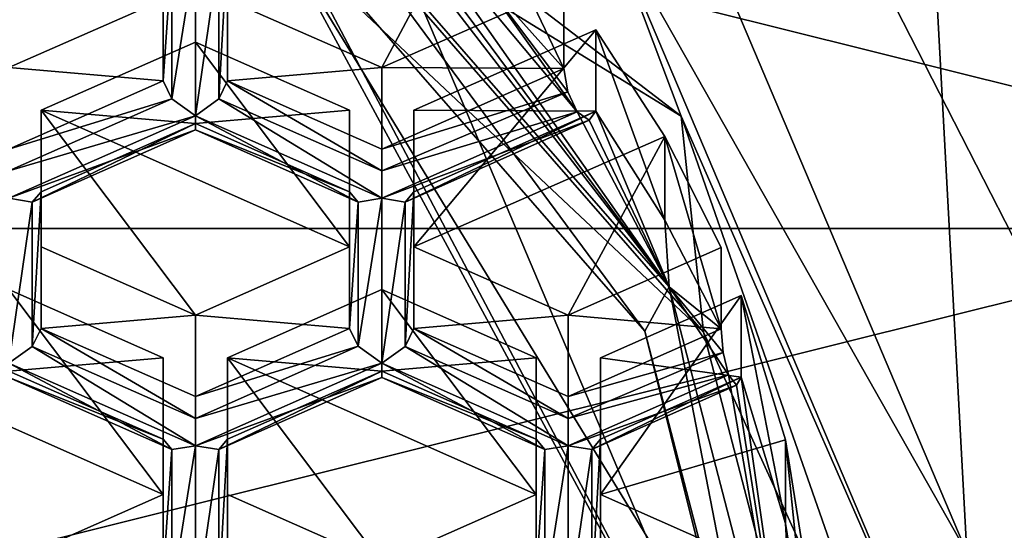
# Model space of a CAD drawing. Header units: millimetres. Extents: x -25 to 30, y -160 to 35.
# Tile 32 of 55: x 3.67 to 7.5, y -148.37 to -146.39. Entities that reach past the tile are written whole.
import ezdxf

# ---------------------------------------------------------------- set-up
doc = ezdxf.new("R2010")
doc.units = ezdxf.units.MM
doc.header["$LTSCALE"] = 81.481481
for name, color, linetype in [('10', 7, 'CONTINUOUS'), ('1056', 7, 'CONTINUOUS'), ('1064', 7, 'CONTINUOUS'), ('1065', 7, 'CONTINUOUS'), ('12', 7, 'CONTINUOUS'), ('13', 7, 'CONTINUOUS'), ('15', 7, 'CONTINUOUS'), ('16', 7, 'CONTINUOUS'), ('18', 7, 'CONTINUOUS'), ('25', 7, 'CONTINUOUS'), ('27', 7, 'CONTINUOUS'), ('28', 7, 'CONTINUOUS'), ('29', 7, 'CONTINUOUS'), ('424', 7, 'CONTINUOUS'), ('425', 7, 'CONTINUOUS'), ('429', 7, 'CONTINUOUS'), ('430', 7, 'CONTINUOUS'), ('431', 7, 'CONTINUOUS'), ('432', 7, 'CONTINUOUS'), ('433', 7, 'CONTINUOUS'), ('434', 7, 'CONTINUOUS'), ('435', 7, 'CONTINUOUS'), ('436', 7, 'CONTINUOUS'), ('437', 7, 'CONTINUOUS'), ('438', 7, 'CONTINUOUS'), ('439', 7, 'CONTINUOUS'), ('440', 7, 'CONTINUOUS'), ('441', 7, 'CONTINUOUS'), ('442', 7, 'CONTINUOUS'), ('443', 7, 'CONTINUOUS'), ('444', 7, 'CONTINUOUS'), ('445', 7, 'CONTINUOUS'), ('446', 7, 'CONTINUOUS'), ('447', 7, 'CONTINUOUS'), ('448', 7, 'CONTINUOUS'), ('480', 7, 'CONTINUOUS'), ('481', 7, 'CONTINUOUS'), ('482', 7, 'CONTINUOUS'), ('483', 7, 'CONTINUOUS'), ('485', 7, 'CONTINUOUS'), ('511', 7, 'CONTINUOUS'), ('512', 7, 'CONTINUOUS'), ('517', 7, 'CONTINUOUS'), ('518', 7, 'CONTINUOUS'), ('522', 7, 'CONTINUOUS'), ('523', 7, 'CONTINUOUS'), ('524', 7, 'CONTINUOUS'), ('530', 7, 'CONTINUOUS'), ('531', 7, 'CONTINUOUS'), ('539', 7, 'CONTINUOUS'), ('540', 7, 'CONTINUOUS'), ('541', 7, 'CONTINUOUS'), ('551', 7, 'CONTINUOUS'), ('558', 7, 'CONTINUOUS'), ('59', 7, 'CONTINUOUS'), ('60', 7, 'CONTINUOUS'), ('61', 7, 'CONTINUOUS'), ('783', 7, 'CONTINUOUS'), ('784', 7, 'CONTINUOUS'), ('785', 7, 'CONTINUOUS'), ('813', 7, 'CONTINUOUS'), ('817', 7, 'CONTINUOUS'), ('821', 7, 'CONTINUOUS'), ('822', 7, 'CONTINUOUS'), ('823', 7, 'CONTINUOUS'), ('851', 7, 'CONTINUOUS'), ('857', 7, 'CONTINUOUS'), ('858', 7, 'CONTINUOUS'), ('859', 7, 'CONTINUOUS'), ('9', 7, 'CONTINUOUS')]:
    doc.layers.add(name, color=color, linetype=linetype)

msp = doc.modelspace()

# ---------------------------------------------------------------- linework, layer by layer
at = {"layer": '10', "linetype": 'Continuous'}
msp.add_3dface([(7.3919, -142.2051, 243.4593), (7.6398, -141.9427, 243.2392), (11.962, -147.0236, 247.5025), (7.3919, -142.2051, 243.4593)], dxfattribs=at)
at = {"layer": '1056', "linetype": 'Continuous'}
msp.add_3dface([(9.7484, -147.1979, 258.2669), (9.7483, -149.3834, 255.6624), (6.0249, -151.1239, 261.5612), (9.7484, -147.1979, 258.2669)], dxfattribs=at)
at = {"layer": '1064', "linetype": 'Continuous'}
for points in [[(9.7484, -142.3453, 254.1951), (9.7484, -147.1979, 258.2669), (-9.7484, -142.3453, 254.1951), (9.7484, -142.3453, 254.1951)], [(9.7484, -147.1979, 258.2669), (-9.7484, -147.1979, 258.2669), (-9.7484, -142.3453, 254.1951), (9.7484, -147.1979, 258.2669)], [(9.7484, -147.1979, 258.2669), (6.0249, -151.1239, 261.5612), (-9.7484, -147.1979, 258.2669), (9.7484, -147.1979, 258.2669)], [(6.0249, -151.1239, 261.5612), (-6.0249, -151.1239, 261.5612), (-9.7484, -147.1979, 258.2669), (6.0249, -151.1239, 261.5612)]]:
    msp.add_3dface(points, dxfattribs=at)
at = {"layer": '1065', "linetype": 'Continuous'}
for points in [[(2.9739, -155.0465, 258.2267), (7.7863, -152.3664, 255.9821), (2.9739, -141.0111, 246.4717), (2.9739, -155.0465, 258.2267)], [(7.7863, -152.3664, 255.9821), (7.7863, -143.6912, 248.7163), (2.9739, -141.0111, 246.4717), (7.7863, -152.3664, 255.9821)]]:
    msp.add_3dface(points, dxfattribs=at)
at = {"layer": '12', "linetype": 'Continuous'}
msp.add_3dface([(7.6412, -147.4501, 269.4007), (0, -149.3521, 270.9966), (7.6398, -158.0573, 256.7608), (7.6412, -147.4501, 269.4007)], dxfattribs=at)
at = {"layer": '13', "linetype": 'Continuous'}
for points in [[(7.3919, -142.2051, 243.4593), (11.962, -147.0236, 247.5025), (7.3473, -142.1671, 243.6023), (7.3919, -142.2051, 243.4593)], [(7.3473, -142.1671, 243.6023), (11.962, -147.0236, 247.5025), (11.8882, -146.9549, 247.6197), (7.3473, -142.1671, 243.6023)]]:
    msp.add_3dface(points, dxfattribs=at)
at = {"layer": '15', "linetype": 'Continuous'}
for points in [[(6.3775, -142.9968, 244.6902), (10.319, -147.1526, 248.1773), (6.3775, -142.0063, 245.8707), (6.3775, -142.9968, 244.6902)], [(6.3775, -142.0063, 245.8707), (10.319, -147.1526, 248.1773), (10.319, -146.1621, 249.3578), (6.3775, -142.0063, 245.8707)]]:
    msp.add_3dface(points, dxfattribs=at)
at = {"layer": '16', "linetype": 'Continuous'}
for points in [[(6.5538, -143.0037, 244.3043), (7.3473, -142.1671, 243.6023), (10.6043, -147.2744, 247.8879), (6.5538, -143.0037, 244.3043)], [(7.3473, -142.1671, 243.6023), (11.8882, -146.9549, 247.6197), (10.6043, -147.2744, 247.8879), (7.3473, -142.1671, 243.6023)]]:
    msp.add_3dface(points, dxfattribs=at)
at = {"layer": '18', "linetype": 'Continuous'}
for points in [[(6.5538, -143.0037, 244.3043), (10.6043, -147.2744, 247.8879), (6.3775, -142.9968, 244.6902), (6.5538, -143.0037, 244.3043)], [(6.3775, -142.9968, 244.6902), (10.6043, -147.2744, 247.8879), (10.319, -147.1526, 248.1773), (6.3775, -142.9968, 244.6902)]]:
    msp.add_3dface(points, dxfattribs=at)
at = {"layer": '25', "linetype": 'Continuous'}
for points in [[(8.825, -148.4573, 251.8385), (7.1342, -144.4782, 248.4996), (8.6909, -148.1833, 249.781), (8.825, -148.4573, 251.8385)], [(8.6909, -148.1833, 249.781), (7.1342, -144.4782, 248.4996), (8.1531, -146.7702, 248.5953), (8.6909, -148.1833, 249.781)], [(8.1531, -146.7702, 248.5953), (7.1342, -144.4782, 248.4996), (7.229, -145.4796, 247.5124), (8.1531, -146.7702, 248.5953)]]:
    msp.add_3dface(points, dxfattribs=at)
at = {"layer": '27', "linetype": 'Continuous'}
for points in [[(6.6, -149.6143, 250.4596), (4.6669, -145.9568, 247.5581), (4.6659, -146.0385, 247.4592), (6.6, -149.6143, 250.4596)], [(6.0976, -147.597, 248.9344), (4.6669, -145.9568, 247.5581), (6.6, -149.6143, 250.4596), (6.0976, -147.597, 248.9344)], [(6.6, -149.5318, 250.5579), (6.0976, -147.597, 248.9344), (6.6, -149.6143, 250.4596), (6.6, -149.5318, 250.5579)]]:
    msp.add_3dface(points, dxfattribs=at)
at = {"layer": '28', "linetype": 'Continuous'}
for points in [[(4.6669, -145.9568, 247.5581), (6.0976, -147.597, 248.9344), (4.7398, -145.7587, 247.6807), (4.6669, -145.9568, 247.5581)], [(4.7398, -145.7587, 247.6807), (6.0976, -147.597, 248.9344), (6.1929, -147.4246, 249.0785), (4.7398, -145.7587, 247.6807)], [(6.0976, -147.597, 248.9344), (6.6, -149.5318, 250.5579), (6.1929, -147.4246, 249.0785), (6.0976, -147.597, 248.9344)], [(6.1929, -147.4246, 249.0785), (6.6, -149.5318, 250.5579), (6.7032, -149.3896, 250.7274), (6.1929, -147.4246, 249.0785)]]:
    msp.add_3dface(points, dxfattribs=at)
at = {"layer": '29', "linetype": 'Continuous'}
for points in [[(4.7398, -145.7587, 247.6807), (6.1929, -147.4246, 249.0785), (4.9732, -145.843, 247.8825), (4.7398, -145.7587, 247.6807)], [(4.9732, -145.843, 247.8825), (6.1929, -147.4246, 249.0785), (5.0365, -145.8685, 247.9466), (4.9732, -145.843, 247.8825)], [(5.0365, -145.8685, 247.9466), (6.1929, -147.4246, 249.0785), (5.0694, -145.8306, 248.0353), (5.0365, -145.8685, 247.9466)], [(5.0694, -145.8306, 248.0353), (6.1929, -147.4246, 249.0785), (5.8349, -146.7444, 248.6389), (5.0694, -145.8306, 248.0353)], [(5.4476, -146.2006, 248.3273), (5.0694, -145.8306, 248.0353), (5.8349, -146.7444, 248.6389), (5.4476, -146.2006, 248.3273)], [(5.7822, -146.5768, 248.6615), (5.4476, -146.2006, 248.3273), (5.7981, -146.6666, 248.6151), (5.7822, -146.5768, 248.6615)], [(5.7981, -146.6666, 248.6151), (5.4476, -146.2006, 248.3273), (5.8349, -146.7444, 248.6389), (5.7981, -146.6666, 248.6151)], [(5.8349, -146.7444, 248.6389), (6.1929, -147.4246, 249.0785), (5.8814, -146.7771, 248.7078), (5.8349, -146.7444, 248.6389)], [(5.8814, -146.7771, 248.7078), (6.1929, -147.4246, 249.0785), (5.9072, -146.7427, 248.8006), (5.8814, -146.7771, 248.7078)], [(5.9072, -146.7427, 248.8006), (6.1929, -147.4246, 249.0785), (6.1755, -147.1664, 249.1377), (5.9072, -146.7427, 248.8006)], [(6.1755, -147.1664, 249.1377), (6.1929, -147.4246, 249.0785), (6.3944, -147.5886, 249.5105), (6.1755, -147.1664, 249.1377)], [(6.1929, -147.4246, 249.0785), (6.7032, -149.3896, 250.7274), (6.4232, -147.7669, 249.4969), (6.1929, -147.4246, 249.0785)], [(6.3944, -147.5886, 249.5105), (6.1929, -147.4246, 249.0785), (6.4022, -147.6804, 249.4671), (6.3944, -147.5886, 249.5105)], [(6.4022, -147.6804, 249.4671), (6.1929, -147.4246, 249.0785), (6.4232, -147.7669, 249.4969), (6.4022, -147.6804, 249.4671)], [(6.4232, -147.7669, 249.4969), (6.7032, -149.3896, 250.7274), (6.4538, -147.8065, 249.5713), (6.4232, -147.7669, 249.4969)], [(6.4538, -147.8065, 249.5713), (6.7032, -149.3896, 250.7274), (6.4718, -147.7756, 249.6673), (6.4538, -147.8065, 249.5713)], [(6.4718, -147.7756, 249.6673), (6.7032, -149.3896, 250.7274), (6.6448, -148.3446, 250.1264), (6.4718, -147.7756, 249.6673)], [(6.6448, -148.3446, 250.1264), (6.7032, -149.3896, 250.7274), (6.7322, -148.9998, 250.5747), (6.6448, -148.3446, 250.1264)], [(6.7356, -148.9066, 250.6164), (6.6448, -148.3446, 250.1264), (6.7322, -148.9998, 250.5747), (6.7356, -148.9066, 250.6164)]]:
    msp.add_3dface(points, dxfattribs=at)
at = {"layer": '424', "linetype": 'Continuous'}
for points in [[(4.225, -148.0174, 249.8703), (4.225, -148.2316, 250.6929), (4.225, -147.7008, 250.2475), (4.225, -148.0174, 249.8703)], [(4.225, -148.5481, 250.3156), (4.225, -148.2316, 250.6929), (4.225, -148.0174, 249.8703), (4.225, -148.5481, 250.3156)]]:
    msp.add_3dface(points, dxfattribs=at)
at = {"layer": '425', "linetype": 'Continuous'}
msp.add_3dface([(4.225, -148.2316, 250.6929), (4.225, -148.5481, 250.3156), (3.625, -148.4969, 250.9155), (4.225, -148.2316, 250.6929)], dxfattribs=at)
at = {"layer": '429', "linetype": 'Continuous'}
for points in [[(4.225, -147.7008, 250.2475), (3.625, -147.4355, 250.0249), (3.625, -147.752, 249.6476), (4.225, -147.7008, 250.2475)], [(4.225, -148.0174, 249.8703), (4.225, -147.7008, 250.2475), (3.625, -147.752, 249.6476), (4.225, -148.0174, 249.8703)]]:
    msp.add_3dface(points, dxfattribs=at)
at = {"layer": '430', "linetype": 'Continuous'}
for points in [[(5.675, -148.0174, 249.8703), (5.675, -148.2316, 250.6929), (5.675, -147.7008, 250.2475), (5.675, -148.0174, 249.8703)], [(5.675, -148.5481, 250.3156), (5.675, -148.2316, 250.6929), (5.675, -148.0174, 249.8703), (5.675, -148.5481, 250.3156)]]:
    msp.add_3dface(points, dxfattribs=at)
at = {"layer": '431', "linetype": 'Continuous'}
msp.add_3dface([(5.675, -148.2316, 250.6929), (5.675, -148.5481, 250.3156), (5.075, -148.4969, 250.9155), (5.675, -148.2316, 250.6929)], dxfattribs=at)
at = {"layer": '432', "linetype": 'Continuous'}
msp.add_3dface([(4.475, -148.2316, 250.6929), (5.075, -148.4969, 250.9155), (4.475, -148.5481, 250.3156), (4.475, -148.2316, 250.6929)], dxfattribs=at)
at = {"layer": '433', "linetype": 'Continuous'}
for points in [[(4.475, -147.7008, 250.2475), (4.475, -148.2316, 250.6929), (4.475, -148.0174, 249.8703), (4.475, -147.7008, 250.2475)], [(4.475, -148.2316, 250.6929), (4.475, -148.5481, 250.3156), (4.475, -148.0174, 249.8703), (4.475, -148.2316, 250.6929)]]:
    msp.add_3dface(points, dxfattribs=at)
at = {"layer": '434', "linetype": 'Continuous'}
for points in [[(5.075, -147.4355, 250.0249), (4.475, -147.7008, 250.2475), (5.075, -147.752, 249.6476), (5.075, -147.4355, 250.0249)], [(4.475, -147.7008, 250.2475), (4.475, -148.0174, 249.8703), (5.075, -147.752, 249.6476), (4.475, -147.7008, 250.2475)]]:
    msp.add_3dface(points, dxfattribs=at)
at = {"layer": '435', "linetype": 'Continuous'}
for points in [[(5.675, -147.7008, 250.2475), (5.075, -147.4355, 250.0249), (5.075, -147.752, 249.6476), (5.675, -147.7008, 250.2475)], [(5.675, -148.0174, 249.8703), (5.675, -147.7008, 250.2475), (5.075, -147.752, 249.6476), (5.675, -148.0174, 249.8703)]]:
    msp.add_3dface(points, dxfattribs=at)
at = {"layer": '436', "linetype": 'Continuous'}
for points in [[(5.2, -147.5862, 249.5084), (5.2, -147.2696, 249.8857), (5.8, -147.535, 250.1084), (5.2, -147.5862, 249.5084)], [(5.8, -147.8516, 249.7311), (5.2, -147.5862, 249.5084), (5.8, -147.535, 250.1084), (5.8, -147.8516, 249.7311)]]:
    msp.add_3dface(points, dxfattribs=at)
at = {"layer": '437', "linetype": 'Continuous'}
for points in [[(5.2, -146.7389, 249.4404), (5.2, -147.2696, 249.8857), (5.2, -147.0555, 249.0631), (5.2, -146.7389, 249.4404)], [(5.2, -147.2696, 249.8857), (5.2, -147.5862, 249.5084), (5.2, -147.0555, 249.0631), (5.2, -147.2696, 249.8857)]]:
    msp.add_3dface(points, dxfattribs=at)
at = {"layer": '438', "linetype": 'Continuous'}
for points in [[(5.9072, -146.7427, 248.8006), (5.9072, -146.4261, 249.1779), (5.2, -146.7389, 249.4404), (5.9072, -146.7427, 248.8006)], [(5.9072, -146.7427, 248.8006), (5.2, -146.7389, 249.4404), (5.2, -147.0555, 249.0631), (5.9072, -146.7427, 248.8006)]]:
    msp.add_3dface(points, dxfattribs=at)
at = {"layer": '439', "linetype": 'Continuous'}
for points in [[(6.3944, -147.2721, 249.8878), (6.3944, -147.5886, 249.5105), (5.8, -147.535, 250.1084), (6.3944, -147.2721, 249.8878)], [(6.3944, -147.5886, 249.5105), (5.8, -147.8516, 249.7311), (5.8, -147.535, 250.1084), (6.3944, -147.5886, 249.5105)]]:
    msp.add_3dface(points, dxfattribs=at)
at = {"layer": '440', "linetype": 'Continuous'}
msp.add_3dface([(5.925, -148.2316, 250.6929), (6.7356, -148.5901, 250.9937), (5.925, -148.5481, 250.3156), (5.925, -148.2316, 250.6929)], dxfattribs=at)
at = {"layer": '441', "linetype": 'Continuous'}
for points in [[(5.925, -147.7008, 250.2475), (5.925, -148.2316, 250.6929), (5.925, -148.0174, 249.8703), (5.925, -147.7008, 250.2475)], [(5.925, -148.2316, 250.6929), (5.925, -148.5481, 250.3156), (5.925, -148.0174, 249.8703), (5.925, -148.2316, 250.6929)]]:
    msp.add_3dface(points, dxfattribs=at)
at = {"layer": '442', "linetype": 'Continuous'}
for points in [[(6.4718, -147.7756, 249.6673), (6.4718, -147.459, 250.0446), (5.925, -147.7008, 250.2475), (6.4718, -147.7756, 249.6673)], [(6.4718, -147.7756, 249.6673), (5.925, -147.7008, 250.2475), (5.925, -148.0174, 249.8703), (6.4718, -147.7756, 249.6673)]]:
    msp.add_3dface(points, dxfattribs=at)
at = {"layer": '443', "linetype": 'Continuous'}
for points in [[(3.75, -147.5862, 249.5084), (3.75, -147.2696, 249.8857), (4.35, -147.535, 250.1084), (3.75, -147.5862, 249.5084)], [(4.35, -147.8516, 249.7311), (3.75, -147.5862, 249.5084), (4.35, -147.535, 250.1084), (4.35, -147.8516, 249.7311)]]:
    msp.add_3dface(points, dxfattribs=at)
at = {"layer": '444', "linetype": 'Continuous'}
for points in [[(3.75, -146.7389, 249.4404), (3.75, -147.2696, 249.8857), (3.75, -147.0555, 249.0631), (3.75, -146.7389, 249.4404)], [(3.75, -147.2696, 249.8857), (3.75, -147.5862, 249.5084), (3.75, -147.0555, 249.0631), (3.75, -147.2696, 249.8857)]]:
    msp.add_3dface(points, dxfattribs=at)
at = {"layer": '445', "linetype": 'Continuous'}
for points in [[(4.35, -146.4735, 249.2177), (3.75, -146.7389, 249.4404), (4.35, -146.7901, 248.8404), (4.35, -146.4735, 249.2177)], [(3.75, -146.7389, 249.4404), (3.75, -147.0555, 249.0631), (4.35, -146.7901, 248.8404), (3.75, -146.7389, 249.4404)]]:
    msp.add_3dface(points, dxfattribs=at)
at = {"layer": '446', "linetype": 'Continuous'}
for points in [[(4.35, -146.4735, 249.2177), (4.35, -146.7901, 248.8404), (4.95, -146.7389, 249.4404), (4.35, -146.4735, 249.2177)], [(4.95, -146.7389, 249.4404), (4.35, -146.7901, 248.8404), (4.95, -147.0555, 249.0631), (4.95, -146.7389, 249.4404)]]:
    msp.add_3dface(points, dxfattribs=at)
at = {"layer": '447', "linetype": 'Continuous'}
for points in [[(4.95, -146.7389, 249.4404), (4.95, -147.0555, 249.0631), (4.95, -147.2696, 249.8857), (4.95, -146.7389, 249.4404)], [(4.95, -147.2696, 249.8857), (4.95, -147.0555, 249.0631), (4.95, -147.5862, 249.5084), (4.95, -147.2696, 249.8857)]]:
    msp.add_3dface(points, dxfattribs=at)
at = {"layer": '448', "linetype": 'Continuous'}
for points in [[(4.35, -147.535, 250.1084), (4.95, -147.2696, 249.8857), (4.95, -147.5862, 249.5084), (4.35, -147.535, 250.1084)], [(4.35, -147.8516, 249.7311), (4.35, -147.535, 250.1084), (4.95, -147.5862, 249.5084), (4.35, -147.8516, 249.7311)]]:
    msp.add_3dface(points, dxfattribs=at)
at = {"layer": '480', "linetype": 'Continuous'}
msp.add_3dface([(4.225, -146.3077, 249.0785), (4.225, -146.0935, 248.2559), (4.225, -146.6242, 248.7013), (4.225, -146.3077, 249.0785)], dxfattribs=at)
at = {"layer": '481', "linetype": 'Continuous'}
for points in [[(3.625, -146.573, 249.3012), (4.225, -146.3077, 249.0785), (4.225, -146.6242, 248.7013), (3.625, -146.573, 249.3012)], [(3.625, -146.8896, 248.9239), (3.625, -146.573, 249.3012), (4.225, -146.6242, 248.7013), (3.625, -146.8896, 248.9239)]]:
    msp.add_3dface(points, dxfattribs=at)
at = {"layer": '482', "linetype": 'Continuous'}
for points in [[(4.475, -146.6242, 248.7013), (4.475, -146.3077, 249.0785), (5.075, -146.573, 249.3012), (4.475, -146.6242, 248.7013)], [(5.075, -146.8896, 248.9239), (4.475, -146.6242, 248.7013), (5.075, -146.573, 249.3012), (5.075, -146.8896, 248.9239)]]:
    msp.add_3dface(points, dxfattribs=at)
at = {"layer": '483', "linetype": 'Continuous'}
msp.add_3dface([(4.475, -146.3077, 249.0785), (4.475, -146.6242, 248.7013), (4.475, -146.0935, 248.2559), (4.475, -146.3077, 249.0785)], dxfattribs=at)
at = {"layer": '485', "linetype": 'Continuous'}
for points in [[(5.7822, -146.2603, 249.0388), (5.7822, -146.5768, 248.6615), (5.075, -146.573, 249.3012), (5.7822, -146.2603, 249.0388)], [(5.7822, -146.5768, 248.6615), (5.075, -146.8896, 248.9239), (5.075, -146.573, 249.3012), (5.7822, -146.5768, 248.6615)]]:
    msp.add_3dface(points, dxfattribs=at)
at = {"layer": '511', "linetype": 'Continuous'}
for points in [[(5.7822, -146.5768, 248.6615), (5.7981, -146.6666, 248.6151), (5.075, -146.8896, 248.9239), (5.7822, -146.5768, 248.6615)], [(5.7981, -146.6666, 248.6151), (5.8349, -146.7444, 248.6389), (5.075, -146.9741, 248.8835), (5.7981, -146.6666, 248.6151)], [(5.075, -146.8896, 248.9239), (5.7981, -146.6666, 248.6151), (5.075, -146.9741, 248.8835), (5.075, -146.8896, 248.9239)], [(5.075, -146.9741, 248.8835), (5.8349, -146.7444, 248.6389), (5.075, -147.0805, 248.9209), (5.075, -146.9741, 248.8835)]]:
    msp.add_3dface(points, dxfattribs=at)
at = {"layer": '512', "linetype": 'Continuous'}
for points in [[(4.225, -146.6242, 248.7013), (4.225, -146.0935, 248.2559), (4.2586, -146.1335, 248.1781), (4.225, -146.6242, 248.7013)], [(4.2586, -146.1335, 248.1781), (4.35, -146.1186, 248.1138), (4.2586, -146.6939, 248.6484), (4.2586, -146.1335, 248.1781)], [(4.35, -146.1186, 248.1138), (4.35, -146.7599, 248.6519), (4.2586, -146.6939, 248.6484), (4.35, -146.1186, 248.1138)], [(4.35, -146.1186, 248.1138), (4.4411, -146.1335, 248.1778), (4.35, -146.7599, 248.6519), (4.35, -146.1186, 248.1138)], [(4.475, -146.0935, 248.2559), (4.475, -146.6242, 248.7013), (4.4411, -146.6943, 248.6483), (4.475, -146.0935, 248.2559)], [(4.4411, -146.1335, 248.1778), (4.475, -146.0935, 248.2559), (4.4411, -146.6943, 248.6483), (4.4411, -146.1335, 248.1778)], [(4.225, -146.6242, 248.7013), (4.2586, -146.1335, 248.1781), (4.2586, -146.6939, 248.6484), (4.225, -146.6242, 248.7013)], [(4.35, -146.7599, 248.6519), (4.4411, -146.1335, 248.1778), (4.4411, -146.6943, 248.6483), (4.35, -146.7599, 248.6519)]]:
    msp.add_3dface(points, dxfattribs=at)
at = {"layer": '517', "linetype": 'Continuous'}
for points in [[(5.8349, -146.7444, 248.6389), (5.8814, -146.7771, 248.7078), (5.075, -147.0805, 248.9209), (5.8349, -146.7444, 248.6389)], [(5.8814, -146.7771, 248.7078), (5.9072, -146.7427, 248.8006), (5.1661, -147.0955, 248.9849), (5.8814, -146.7771, 248.7078)], [(5.9072, -146.7427, 248.8006), (5.2, -147.0555, 249.0631), (5.1661, -147.0955, 248.9849), (5.9072, -146.7427, 248.8006)], [(5.075, -147.0805, 248.9209), (5.8814, -146.7771, 248.7078), (5.1661, -147.0955, 248.9849), (5.075, -147.0805, 248.9209)]]:
    msp.add_3dface(points, dxfattribs=at)
at = {"layer": '518', "linetype": 'Continuous'}
for points in [[(4.475, -146.6242, 248.7013), (5.075, -146.9741, 248.8835), (4.4411, -146.6943, 248.6483), (4.475, -146.6242, 248.7013)], [(4.475, -146.6242, 248.7013), (5.075, -146.8896, 248.9239), (5.075, -146.9741, 248.8835), (4.475, -146.6242, 248.7013)], [(5.075, -147.0805, 248.9209), (4.35, -146.7599, 248.6519), (4.4411, -146.6943, 248.6483), (5.075, -147.0805, 248.9209)], [(5.075, -146.9741, 248.8835), (5.075, -147.0805, 248.9209), (4.4411, -146.6943, 248.6483), (5.075, -146.9741, 248.8835)], [(4.35, -146.7599, 248.6519), (5.075, -147.0805, 248.9209), (4.9836, -147.0954, 248.9853), (4.35, -146.7599, 248.6519)], [(4.35, -146.8151, 248.7497), (4.35, -146.7599, 248.6519), (4.9836, -147.0954, 248.9853), (4.35, -146.8151, 248.7497)], [(4.95, -147.0555, 249.0631), (4.35, -146.7901, 248.8404), (4.35, -146.8151, 248.7497), (4.95, -147.0555, 249.0631)], [(4.95, -147.0555, 249.0631), (4.35, -146.8151, 248.7497), (4.9836, -147.0954, 248.9853), (4.95, -147.0555, 249.0631)]]:
    msp.add_3dface(points, dxfattribs=at)
at = {"layer": '522', "linetype": 'Continuous'}
for points in [[(6.3944, -147.5886, 249.5105), (6.4022, -147.6804, 249.4671), (5.8, -147.8516, 249.7311), (6.3944, -147.5886, 249.5105)], [(6.4022, -147.6804, 249.4671), (6.4232, -147.7669, 249.4969), (5.8, -147.9361, 249.6907), (6.4022, -147.6804, 249.4671)], [(5.8, -147.8516, 249.7311), (6.4022, -147.6804, 249.4671), (5.8, -147.9361, 249.6907), (5.8, -147.8516, 249.7311)], [(5.8, -147.9361, 249.6907), (6.4232, -147.7669, 249.4969), (5.8, -148.0425, 249.7281), (5.8, -147.9361, 249.6907)]]:
    msp.add_3dface(points, dxfattribs=at)
at = {"layer": '523', "linetype": 'Continuous'}
for points in [[(4.95, -147.5862, 249.5084), (4.95, -147.0555, 249.0631), (4.9836, -147.0954, 248.9853), (4.95, -147.5862, 249.5084)], [(4.9836, -147.0954, 248.9853), (5.075, -147.0805, 248.9209), (4.9836, -147.6559, 249.4556), (4.9836, -147.0954, 248.9853)], [(5.075, -147.0805, 248.9209), (5.075, -147.7218, 249.4591), (4.9836, -147.6559, 249.4556), (5.075, -147.0805, 248.9209)], [(5.075, -147.0805, 248.9209), (5.1661, -147.0955, 248.9849), (5.075, -147.7218, 249.4591), (5.075, -147.0805, 248.9209)], [(5.2, -147.0555, 249.0631), (5.2, -147.5862, 249.5084), (5.1661, -147.6562, 249.4554), (5.2, -147.0555, 249.0631)], [(5.1661, -147.0955, 248.9849), (5.2, -147.0555, 249.0631), (5.1661, -147.6562, 249.4554), (5.1661, -147.0955, 248.9849)], [(4.95, -147.5862, 249.5084), (4.9836, -147.0954, 248.9853), (4.9836, -147.6559, 249.4556), (4.95, -147.5862, 249.5084)], [(5.075, -147.7218, 249.4591), (5.1661, -147.0955, 248.9849), (5.1661, -147.6562, 249.4554), (5.075, -147.7218, 249.4591)]]:
    msp.add_3dface(points, dxfattribs=at)
at = {"layer": '524', "linetype": 'Continuous'}
for points in [[(3.625, -146.8896, 248.9239), (4.225, -146.6242, 248.7013), (4.2586, -146.6939, 248.6484), (3.625, -146.8896, 248.9239)], [(3.625, -146.8896, 248.9239), (4.2586, -146.6939, 248.6484), (3.625, -146.9741, 248.8835), (3.625, -146.8896, 248.9239)], [(4.2586, -146.6939, 248.6484), (4.35, -146.7599, 248.6519), (3.625, -146.9741, 248.8835), (4.2586, -146.6939, 248.6484)], [(4.35, -146.7599, 248.6519), (4.35, -146.8151, 248.7497), (3.625, -147.0805, 248.9209), (4.35, -146.7599, 248.6519)], [(3.625, -146.9741, 248.8835), (4.35, -146.7599, 248.6519), (3.625, -147.0805, 248.9209), (3.625, -146.9741, 248.8835)], [(4.35, -146.7901, 248.8404), (3.75, -147.0555, 249.0631), (3.7161, -147.0955, 248.9849), (4.35, -146.7901, 248.8404)], [(4.35, -146.8151, 248.7497), (4.35, -146.7901, 248.8404), (3.7161, -147.0955, 248.9849), (4.35, -146.8151, 248.7497)], [(3.625, -147.0805, 248.9209), (4.35, -146.8151, 248.7497), (3.7161, -147.0955, 248.9849), (3.625, -147.0805, 248.9209)]]:
    msp.add_3dface(points, dxfattribs=at)
at = {"layer": '530', "linetype": 'Continuous'}
for points in [[(6.4232, -147.7669, 249.4969), (6.4538, -147.8065, 249.5713), (5.8, -148.0425, 249.7281), (6.4232, -147.7669, 249.4969)], [(5.8, -148.0425, 249.7281), (6.4538, -147.8065, 249.5713), (5.8911, -148.0574, 249.7921), (5.8, -148.0425, 249.7281)], [(6.4538, -147.8065, 249.5713), (6.4718, -147.7756, 249.6673), (5.8911, -148.0574, 249.7921), (6.4538, -147.8065, 249.5713)], [(6.4718, -147.7756, 249.6673), (5.925, -148.0174, 249.8703), (5.8911, -148.0574, 249.7921), (6.4718, -147.7756, 249.6673)]]:
    msp.add_3dface(points, dxfattribs=at)
at = {"layer": '531', "linetype": 'Continuous'}
for points in [[(5.2, -147.5862, 249.5084), (5.8, -147.9361, 249.6907), (5.1661, -147.6562, 249.4554), (5.2, -147.5862, 249.5084)], [(5.2, -147.5862, 249.5084), (5.8, -147.8516, 249.7311), (5.8, -147.9361, 249.6907), (5.2, -147.5862, 249.5084)], [(5.8, -148.0425, 249.7281), (5.075, -147.7218, 249.4591), (5.1661, -147.6562, 249.4554), (5.8, -148.0425, 249.7281)], [(5.8, -147.9361, 249.6907), (5.8, -148.0425, 249.7281), (5.1661, -147.6562, 249.4554), (5.8, -147.9361, 249.6907)], [(5.075, -147.7218, 249.4591), (5.8, -148.0425, 249.7281), (5.7086, -148.0574, 249.7925), (5.075, -147.7218, 249.4591)], [(5.075, -147.7771, 249.5569), (5.075, -147.7218, 249.4591), (5.7086, -148.0574, 249.7925), (5.075, -147.7771, 249.5569)], [(5.675, -148.0174, 249.8703), (5.075, -147.752, 249.6476), (5.075, -147.7771, 249.5569), (5.675, -148.0174, 249.8703)], [(5.675, -148.0174, 249.8703), (5.075, -147.7771, 249.5569), (5.7086, -148.0574, 249.7925), (5.675, -148.0174, 249.8703)]]:
    msp.add_3dface(points, dxfattribs=at)
at = {"layer": '539', "linetype": 'Continuous'}
for points in [[(5.675, -148.5481, 250.3156), (5.675, -148.0174, 249.8703), (5.7086, -148.0574, 249.7925), (5.675, -148.5481, 250.3156)], [(5.8911, -148.0574, 249.7921), (5.925, -148.0174, 249.8703), (5.8914, -148.6178, 250.2627), (5.8911, -148.0574, 249.7921)], [(5.925, -148.0174, 249.8703), (5.925, -148.5481, 250.3156), (5.8914, -148.6178, 250.2627), (5.925, -148.0174, 249.8703)], [(5.675, -148.5481, 250.3156), (5.7086, -148.0574, 249.7925), (5.7086, -148.6178, 250.2627), (5.675, -148.5481, 250.3156)], [(5.7086, -148.0574, 249.7925), (5.8, -148.0425, 249.7281), (5.7086, -148.6178, 250.2627), (5.7086, -148.0574, 249.7925)], [(5.8, -148.0425, 249.7281), (5.8, -148.6838, 250.2662), (5.7086, -148.6178, 250.2627), (5.8, -148.0425, 249.7281)], [(5.8, -148.0425, 249.7281), (5.8911, -148.0574, 249.7921), (5.8, -148.6838, 250.2662), (5.8, -148.0425, 249.7281)], [(5.8911, -148.0574, 249.7921), (5.8914, -148.6178, 250.2627), (5.8, -148.6838, 250.2662), (5.8911, -148.0574, 249.7921)]]:
    msp.add_3dface(points, dxfattribs=at)
at = {"layer": '540', "linetype": 'Continuous'}
for points in [[(4.35, -147.8516, 249.7311), (4.95, -147.5862, 249.5084), (4.9836, -147.6559, 249.4556), (4.35, -147.8516, 249.7311)], [(4.35, -147.8516, 249.7311), (4.9836, -147.6559, 249.4556), (4.35, -147.9361, 249.6907), (4.35, -147.8516, 249.7311)], [(4.9836, -147.6559, 249.4556), (5.075, -147.7218, 249.4591), (4.35, -147.9361, 249.6907), (4.9836, -147.6559, 249.4556)], [(5.075, -147.7218, 249.4591), (5.075, -147.7771, 249.5569), (4.35, -148.0425, 249.7281), (5.075, -147.7218, 249.4591)], [(4.35, -147.9361, 249.6907), (5.075, -147.7218, 249.4591), (4.35, -148.0425, 249.7281), (4.35, -147.9361, 249.6907)], [(5.075, -147.752, 249.6476), (4.475, -148.0174, 249.8703), (4.4411, -148.0574, 249.7921), (5.075, -147.752, 249.6476)], [(5.075, -147.7771, 249.5569), (5.075, -147.752, 249.6476), (4.4411, -148.0574, 249.7921), (5.075, -147.7771, 249.5569)], [(4.35, -148.0425, 249.7281), (5.075, -147.7771, 249.5569), (4.4411, -148.0574, 249.7921), (4.35, -148.0425, 249.7281)]]:
    msp.add_3dface(points, dxfattribs=at)
at = {"layer": '541', "linetype": 'Continuous'}
for points in [[(3.625, -147.0805, 248.9209), (3.7161, -147.0955, 248.9849), (3.625, -147.7218, 249.4591), (3.625, -147.0805, 248.9209)], [(3.75, -147.0555, 249.0631), (3.75, -147.5862, 249.5084), (3.7161, -147.6562, 249.4554), (3.75, -147.0555, 249.0631)], [(3.7161, -147.0955, 248.9849), (3.75, -147.0555, 249.0631), (3.7161, -147.6562, 249.4554), (3.7161, -147.0955, 248.9849)], [(3.625, -147.7218, 249.4591), (3.7161, -147.0955, 248.9849), (3.7161, -147.6562, 249.4554), (3.625, -147.7218, 249.4591)]]:
    msp.add_3dface(points, dxfattribs=at)
at = {"layer": '551', "linetype": 'Continuous'}
for points in [[(3.75, -147.5862, 249.5084), (4.35, -147.9361, 249.6907), (3.7161, -147.6562, 249.4554), (3.75, -147.5862, 249.5084)], [(3.75, -147.5862, 249.5084), (4.35, -147.8516, 249.7311), (4.35, -147.9361, 249.6907), (3.75, -147.5862, 249.5084)], [(4.35, -148.0425, 249.7281), (3.625, -147.7218, 249.4591), (3.7161, -147.6562, 249.4554), (4.35, -148.0425, 249.7281)], [(4.35, -147.9361, 249.6907), (4.35, -148.0425, 249.7281), (3.7161, -147.6562, 249.4554), (4.35, -147.9361, 249.6907)], [(3.625, -147.7218, 249.4591), (4.35, -148.0425, 249.7281), (4.2586, -148.0574, 249.7925), (3.625, -147.7218, 249.4591)], [(3.625, -147.7771, 249.5569), (3.625, -147.7218, 249.4591), (4.2586, -148.0574, 249.7925), (3.625, -147.7771, 249.5569)], [(4.225, -148.0174, 249.8703), (3.625, -147.752, 249.6476), (3.625, -147.7771, 249.5569), (4.225, -148.0174, 249.8703)], [(4.225, -148.0174, 249.8703), (3.625, -147.7771, 249.5569), (4.2586, -148.0574, 249.7925), (4.225, -148.0174, 249.8703)]]:
    msp.add_3dface(points, dxfattribs=at)
at = {"layer": '558', "linetype": 'Continuous'}
for points in [[(4.225, -148.5481, 250.3156), (4.225, -148.0174, 249.8703), (4.2586, -148.0574, 249.7925), (4.225, -148.5481, 250.3156)], [(4.475, -148.0174, 249.8703), (4.475, -148.5481, 250.3156), (4.4411, -148.6182, 250.2626), (4.475, -148.0174, 249.8703)], [(4.4411, -148.0574, 249.7921), (4.475, -148.0174, 249.8703), (4.4411, -148.6182, 250.2626), (4.4411, -148.0574, 249.7921)], [(4.225, -148.5481, 250.3156), (4.2586, -148.0574, 249.7925), (4.2586, -148.6178, 250.2627), (4.225, -148.5481, 250.3156)], [(4.2586, -148.0574, 249.7925), (4.35, -148.0425, 249.7281), (4.2586, -148.6178, 250.2627), (4.2586, -148.0574, 249.7925)], [(4.35, -148.0425, 249.7281), (4.35, -148.6838, 250.2662), (4.2586, -148.6178, 250.2627), (4.35, -148.0425, 249.7281)], [(4.35, -148.0425, 249.7281), (4.4411, -148.0574, 249.7921), (4.35, -148.6838, 250.2662), (4.35, -148.0425, 249.7281)], [(4.35, -148.6838, 250.2662), (4.4411, -148.0574, 249.7921), (4.4411, -148.6182, 250.2626), (4.35, -148.6838, 250.2662)]]:
    msp.add_3dface(points, dxfattribs=at)
at = {"layer": '59', "linetype": 'Continuous'}
for points in [[(5.4476, -146.2006, 248.3273), (5.7822, -146.5768, 248.6615), (5.4476, -145.8749, 248.7154), (5.4476, -146.2006, 248.3273)], [(5.4476, -145.8749, 248.7154), (5.7822, -146.5768, 248.6615), (5.7822, -146.2603, 249.0388), (5.4476, -145.8749, 248.7154)]]:
    msp.add_3dface(points, dxfattribs=at)
at = {"layer": '60', "linetype": 'Continuous'}
for points in [[(5.9072, -146.7427, 248.8006), (6.1755, -147.1664, 249.1377), (5.9072, -146.4261, 249.1779), (5.9072, -146.7427, 248.8006)], [(5.9072, -146.4261, 249.1779), (6.1755, -147.1664, 249.1377), (6.1755, -146.8407, 249.5258), (5.9072, -146.4261, 249.1779)], [(6.1755, -147.1664, 249.1377), (6.3944, -147.5886, 249.5105), (6.1755, -146.8407, 249.5258), (6.1755, -147.1664, 249.1377)], [(6.1755, -146.8407, 249.5258), (6.3944, -147.5886, 249.5105), (6.3944, -147.2721, 249.8878), (6.1755, -146.8407, 249.5258)]]:
    msp.add_3dface(points, dxfattribs=at)
at = {"layer": '61', "linetype": 'Continuous'}
for points in [[(6.4718, -147.7756, 249.6673), (6.6448, -148.3446, 250.1264), (6.4718, -147.459, 250.0446), (6.4718, -147.7756, 249.6673)], [(6.4718, -147.459, 250.0446), (6.6448, -148.3446, 250.1264), (6.6448, -148.0189, 250.5144), (6.4718, -147.459, 250.0446)], [(6.6448, -148.3446, 250.1264), (6.7356, -148.9066, 250.6164), (6.6448, -148.0189, 250.5144), (6.6448, -148.3446, 250.1264)], [(6.6448, -148.0189, 250.5144), (6.7356, -148.9066, 250.6164), (6.7356, -148.5901, 250.9937), (6.6448, -148.0189, 250.5144)]]:
    msp.add_3dface(points, dxfattribs=at)
at = {"layer": '783', "linetype": 'Continuous'}
for points in [[(6.3256, -147.601, 248.7703), (4.6659, -146.0385, 247.4592), (4.8461, -145.9057, 247.3477), (6.3256, -147.601, 248.7703)], [(6.85, -149.6143, 250.4596), (6.6, -149.6143, 250.4596), (4.6659, -146.0385, 247.4592), (6.85, -149.6143, 250.4596)], [(6.85, -149.6143, 250.4596), (4.6659, -146.0385, 247.4592), (6.3256, -147.601, 248.7703), (6.85, -149.6143, 250.4596)]]:
    msp.add_3dface(points, dxfattribs=at)
at = {"layer": '784', "linetype": 'Continuous'}
for points in [[(7.35, -148.4573, 251.8385), (5.9463, -145.9835, 248.0657), (5.947, -145.1486, 249.0622), (7.35, -148.4573, 251.8385)], [(7.35, -148.4573, 251.8385), (7.35, -149.2929, 250.8426), (5.9463, -145.9835, 248.0657), (7.35, -148.4573, 251.8385)]]:
    msp.add_3dface(points, dxfattribs=at)
at = {"layer": '785', "linetype": 'Continuous'}
for points in [[(7.1342, -144.4782, 248.4996), (7.35, -148.4573, 251.8385), (5.947, -145.1486, 249.0622), (7.1342, -144.4782, 248.4996)], [(7.1342, -144.4782, 248.4996), (8.825, -148.4573, 251.8385), (7.35, -148.4573, 251.8385), (7.1342, -144.4782, 248.4996)]]:
    msp.add_3dface(points, dxfattribs=at)
at = {"layer": '813', "linetype": 'Continuous'}
msp.add_3dface([(8.1531, -146.7702, 248.5953), (7.229, -145.4796, 247.5124), (8.7649, -144.6558, 246.8211), (8.1531, -146.7702, 248.5953)], dxfattribs=at)
at = {"layer": '817', "linetype": 'Continuous'}
for points in [[(6.2385, -146.7611, 248.2566), (4.8461, -145.9057, 247.3477), (3.6018, -144.7413, 246.5618), (6.2385, -146.7611, 248.2566)], [(5.9463, -145.9835, 248.0657), (6.2385, -146.7611, 248.2566), (3.6018, -144.7413, 246.5618), (5.9463, -145.9835, 248.0657)], [(6.3256, -147.601, 248.7703), (4.8461, -145.9057, 247.3477), (6.2385, -146.7611, 248.2566), (6.3256, -147.601, 248.7703)], [(5.9463, -145.9835, 248.0657), (7.35, -149.2929, 250.8426), (6.2385, -146.7611, 248.2566), (5.9463, -145.9835, 248.0657)], [(7.35, -149.2929, 250.8426), (7.2036, -149.5202, 250.5718), (6.2385, -146.7611, 248.2566), (7.35, -149.2929, 250.8426)], [(7.2036, -149.5202, 250.5718), (6.3256, -147.601, 248.7703), (6.2385, -146.7611, 248.2566), (7.2036, -149.5202, 250.5718)], [(7.2036, -149.5202, 250.5718), (6.85, -149.6143, 250.4596), (6.3256, -147.601, 248.7703), (7.2036, -149.5202, 250.5718)]]:
    msp.add_3dface(points, dxfattribs=at)
at = {"layer": '821', "linetype": 'Continuous'}
for points in [[(6.4718, -147.459, 250.0446), (6.6448, -148.0189, 250.5144), (5.925, -148.2316, 250.6929), (6.4718, -147.459, 250.0446)], [(6.4718, -147.459, 250.0446), (5.925, -148.2316, 250.6929), (5.925, -147.7008, 250.2475), (6.4718, -147.459, 250.0446)], [(6.6448, -148.0189, 250.5144), (6.7356, -148.5901, 250.9937), (5.925, -148.2316, 250.6929), (6.6448, -148.0189, 250.5144)]]:
    msp.add_3dface(points, dxfattribs=at)
at = {"layer": '822', "linetype": 'Continuous'}
for points in [[(5.9072, -146.4261, 249.1779), (6.1755, -146.8407, 249.5258), (5.2, -147.2696, 249.8857), (5.9072, -146.4261, 249.1779)], [(5.9072, -146.4261, 249.1779), (5.2, -147.2696, 249.8857), (5.2, -146.7389, 249.4404), (5.9072, -146.4261, 249.1779)], [(5.2, -147.2696, 249.8857), (6.1755, -146.8407, 249.5258), (5.8, -147.535, 250.1084), (5.2, -147.2696, 249.8857)], [(6.1755, -146.8407, 249.5258), (6.3944, -147.2721, 249.8878), (5.8, -147.535, 250.1084), (6.1755, -146.8407, 249.5258)]]:
    msp.add_3dface(points, dxfattribs=at)
at = {"layer": '823', "linetype": 'Continuous'}
for points in [[(4.475, -146.3077, 249.0785), (5.4476, -145.8749, 248.7154), (5.075, -146.573, 249.3012), (4.475, -146.3077, 249.0785)], [(5.4476, -145.8749, 248.7154), (5.7822, -146.2603, 249.0388), (5.075, -146.573, 249.3012), (5.4476, -145.8749, 248.7154)]]:
    msp.add_3dface(points, dxfattribs=at)
at = {"layer": '851', "linetype": 'Continuous'}
msp.add_3dface([(3.625, -146.573, 249.3012), (3.025, -145.7769, 248.6332), (4.225, -146.3077, 249.0785), (3.625, -146.573, 249.3012)], dxfattribs=at)
at = {"layer": '857', "linetype": 'Continuous'}
for points in [[(3.75, -146.7389, 249.4404), (4.35, -146.4735, 249.2177), (4.95, -147.2696, 249.8857), (3.75, -146.7389, 249.4404)], [(4.35, -146.4735, 249.2177), (4.95, -146.7389, 249.4404), (4.95, -147.2696, 249.8857), (4.35, -146.4735, 249.2177)], [(4.35, -147.535, 250.1084), (3.75, -147.2696, 249.8857), (3.75, -146.7389, 249.4404), (4.35, -147.535, 250.1084)], [(4.35, -147.535, 250.1084), (3.75, -146.7389, 249.4404), (4.95, -147.2696, 249.8857), (4.35, -147.535, 250.1084)]]:
    msp.add_3dface(points, dxfattribs=at)
at = {"layer": '858', "linetype": 'Continuous'}
for points in [[(5.675, -148.2316, 250.6929), (4.475, -147.7008, 250.2475), (5.075, -147.4355, 250.0249), (5.675, -148.2316, 250.6929)], [(5.675, -147.7008, 250.2475), (5.675, -148.2316, 250.6929), (5.075, -147.4355, 250.0249), (5.675, -147.7008, 250.2475)], [(5.675, -148.2316, 250.6929), (5.075, -148.4969, 250.9155), (4.475, -147.7008, 250.2475), (5.675, -148.2316, 250.6929)], [(5.075, -148.4969, 250.9155), (4.475, -148.2316, 250.6929), (4.475, -147.7008, 250.2475), (5.075, -148.4969, 250.9155)]]:
    msp.add_3dface(points, dxfattribs=at)
at = {"layer": '859', "linetype": 'Continuous'}
for points in [[(4.225, -148.2316, 250.6929), (3.025, -147.7008, 250.2475), (3.625, -147.4355, 250.0249), (4.225, -148.2316, 250.6929)], [(4.225, -147.7008, 250.2475), (4.225, -148.2316, 250.6929), (3.625, -147.4355, 250.0249), (4.225, -147.7008, 250.2475)], [(4.225, -148.2316, 250.6929), (3.625, -148.4969, 250.9155), (3.025, -147.7008, 250.2475), (4.225, -148.2316, 250.6929)]]:
    msp.add_3dface(points, dxfattribs=at)
at = {"layer": '9', "linetype": 'Continuous'}
for points in [[(11.2583, -129.7772, 278.0181), (6.5, -131.7881, 282.3306), (7.6412, -147.4501, 269.4007), (11.2583, -129.7772, 278.0181)], [(6.5, -131.7881, 282.3306), (0, -132.5242, 283.9091), (7.6412, -147.4501, 269.4007), (6.5, -131.7881, 282.3306)], [(0, -132.5242, 283.9091), (0, -149.3521, 270.9966), (7.6412, -147.4501, 269.4007), (0, -132.5242, 283.9091)]]:
    msp.add_3dface(points, dxfattribs=at)

doc.saveas('drawing.dxf')
